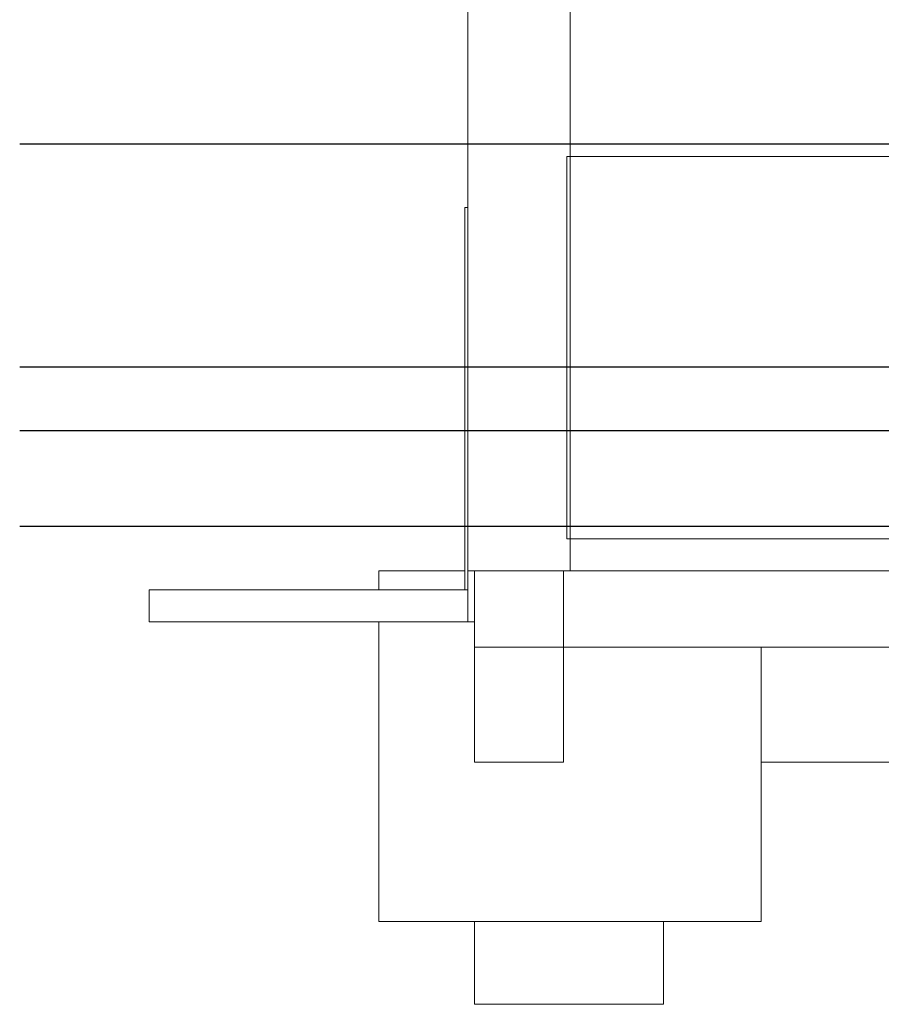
# Model space of a CAD drawing. Header units: millimetres. Extents: x -16331 to -10174, y -4135 to -3584.
# Tile 161 of 256: x -10313.81 to -10308.4, y -4023.81 to -4017.63. Entities that reach past the tile are written whole.
import ezdxf

# ---------------------------------------------------------------- set-up
doc = ezdxf.new("R2010")
doc.units = ezdxf.units.MM
doc.layers.add('DI-Eixos', color=7, linetype='Continuous')
for name, color, linetype, lineweight in [('DI-Elementos externos em corte', 9, 'Continuous', 18), ('DI-Elementos externos em vista', 9, 'Continuous', 5), ('IFC-IfcBeam-Contorno', 250, 'Continuous', 5), ('IFC-IfcFooting-Contorno', 250, 'Continuous', 5), ('IFC-IfcPile-Contorno', 250, 'Continuous', 5), ('IFC-IfcWall-Contorno', 250, 'Continuous', 5), ('IFC-IfcWallStandardCase-Contorno', 250, 'Continuous', 5)]:
    doc.layers.add(name, color=color, linetype=linetype, lineweight=lineweight)

msp = doc.modelspace()

# ---------------------------------------------------------------- linework, layer by layer
at = {"layer": 'DI-Eixos'}
for p, q in [((-10313.8084, -4018.41), (-10293.4539, -4018.41)), ((-10313.8084, -4019.81), (-10293.4539, -4019.81)), ((-10313.8084, -4020.21), (-10293.4539, -4020.21)), ((-10313.8084, -4020.81), (-10293.4539, -4020.81))]:
    msp.add_line(p, q, dxfattribs=at)
at = {"layer": 'DI-Elementos externos em corte'}
for p, q in [((-10310.3564, -4018.4901), (-10310.3564, -4014.8101)), ((-10310.9964, -4015.2101), (-10310.9964, -4018.8304)), ((-10310.3764, -4018.4901), (-10310.3764, -4020.2424)), ((-10310.3618, -4018.4901), (-10310.3764, -4018.4901)), ((-10310.3564, -4018.4901), (-10310.3618, -4018.4901)), ((-10310.3564, -4018.8304), (-10310.3564, -4018.4901)), ((-10310.3564, -4020.2424), (-10310.3564, -4018.4901)), ((-10311.0054, -4018.8101), (-10311.0164, -4018.8101)), ((-10311.0164, -4018.8101), (-10311.0164, -4020.1355)), ((-10310.9964, -4018.8101), (-10311.0054, -4018.8101)), ((-10310.9964, -4020.1347), (-10310.9964, -4018.8101)), ((-10310.9964, -4018.8304), (-10310.9964, -4019.0931)), ((-10310.3564, -4019.0931), (-10310.3564, -4018.8304)), ((-10310.9964, -4019.0931), (-10310.9964, -4021.0901)), ((-10310.3564, -4020.8901), (-10310.3564, -4019.0931)), ((-10311.0164, -4020.1355), (-10311.0164, -4021.0901)), ((-10310.9964, -4020.1355), (-10310.9964, -4020.1347)), ((-10310.9964, -4021.0901), (-10310.9964, -4020.1355)), ((-10310.3764, -4020.2424), (-10310.3764, -4020.8901)), ((-10310.3564, -4020.8901), (-10310.3564, -4020.2424)), ((-10310.3764, -4020.8901), (-10310.3618, -4020.8901)), ((-10310.3618, -4020.8901), (-10310.3564, -4020.8901)), ((-10310.3564, -4020.8901), (-10310.3564, -4020.9441)), ((-10307.4203, -4020.8901), (-10310.3564, -4020.8901)), ((-10310.3564, -4021.0901), (-10310.3564, -4020.8901)), ((-10310.3564, -4020.9441), (-10310.3564, -4021.0901)), ((-10311.0164, -4021.0901), (-10311.0164, -4021.1563)), ((-10310.9744, -4021.0901), (-10310.9964, -4021.0901)), ((-10310.9964, -4021.0901), (-10310.9964, -4021.2101)), ((-10310.9964, -4021.0901), (-10310.9564, -4021.0901)), ((-10310.9964, -4021.1563), (-10310.9964, -4021.0901)), ((-10310.9564, -4021.0901), (-10310.9744, -4021.0901)), ((-10310.9564, -4021.0901), (-10310.9564, -4021.305)), ((-10310.3964, -4021.0901), (-10310.9564, -4021.0901)), ((-10310.9564, -4021.2667), (-10310.9564, -4021.0901)), ((-10310.9564, -4021.0901), (-10310.5292, -4021.0901)), ((-10310.787, -4021.0901), (-10310.9564, -4021.0901)), ((-10310.9564, -4021.0901), (-10310.9564, -4021.4101)), ((-10310.3964, -4021.0901), (-10310.787, -4021.0901)), ((-10310.5292, -4021.0901), (-10310.3964, -4021.0901)), ((-10310.3564, -4021.0901), (-10310.3964, -4021.0901)), ((-10310.3964, -4021.0901), (-10310.3764, -4021.0901)), ((-10310.3964, -4021.4532), (-10310.3964, -4021.0901)), ((-10310.3764, -4021.0901), (-10310.3564, -4021.0901)), ((-10309.7564, -4021.0901), (-10310.3564, -4021.0901)), ((-10310.3564, -4021.0901), (-10309.7564, -4021.0901)), ((-10309.1564, -4021.0901), (-10309.7564, -4021.0901)), ((-10309.7564, -4021.0901), (-10309.1564, -4021.0901)), ((-10304.1723, -4021.0901), (-10309.1564, -4021.0901)), ((-10309.1564, -4021.0901), (-10302.4126, -4021.0901)), ((-10311.0164, -4021.1563), (-10311.0164, -4021.2101)), ((-10310.9964, -4021.2101), (-10310.9964, -4021.1563)), ((-10312.9964, -4021.2101), (-10312.9964, -4021.301)), ((-10311.8324, -4021.2101), (-10312.9964, -4021.2101)), ((-10311.5564, -4021.2101), (-10311.8324, -4021.2101)), ((-10311.0164, -4021.2101), (-10311.5564, -4021.2101)), ((-10310.9964, -4021.2101), (-10311.0164, -4021.2101)), ((-10311.0164, -4021.2101), (-10311.0054, -4021.2101)), ((-10311.0054, -4021.2101), (-10310.9964, -4021.2101)), ((-10310.9964, -4021.3206), (-10310.9964, -4021.2101)), ((-10310.9964, -4021.2101), (-10310.9964, -4021.2667)), ((-10312.9964, -4021.301), (-10312.9964, -4021.4101)), ((-10310.9964, -4021.2667), (-10310.9964, -4021.4101)), ((-10310.9564, -4021.4101), (-10310.9564, -4021.2667)), ((-10310.9564, -4021.305), (-10310.9564, -4021.4101)), ((-10310.9964, -4021.4101), (-10310.9964, -4021.3206)), ((-10312.9964, -4021.4101), (-10311.8324, -4021.4101)), ((-10311.8324, -4021.4101), (-10311.5564, -4021.4101)), ((-10311.5564, -4021.4101), (-10310.9964, -4021.4101)), ((-10310.9964, -4021.4101), (-10310.9744, -4021.4101)), ((-10310.9744, -4021.4101), (-10310.9564, -4021.4101)), ((-10310.9564, -4021.4101), (-10310.9564, -4021.5701)), ((-10310.9564, -4021.4101), (-10310.9564, -4021.5701)), ((-10310.3964, -4021.5701), (-10310.3964, -4021.4532)), ((-10310.9564, -4021.5701), (-10310.3964, -4021.5701)), ((-10310.9564, -4021.5701), (-10310.9564, -4021.9271)), ((-10310.3964, -4021.5701), (-10309.7564, -4021.5701)), ((-10310.3964, -4022.2901), (-10310.3964, -4021.5701)), ((-10309.7564, -4021.5701), (-10309.1564, -4021.5701)), ((-10309.1564, -4021.5701), (-10304.1723, -4021.5701)), ((-10310.9564, -4021.9271), (-10310.9564, -4022.2901)), ((-10310.9564, -4022.2901), (-10310.5659, -4022.2901)), ((-10310.5659, -4022.2901), (-10310.3964, -4022.2901))]:
    msp.add_line(p, q, dxfattribs=at)
at = {"layer": 'DI-Elementos externos em corte', "lineweight": 5}
for p, q in [((-10310.3564, -4018.4901), (-10310.3564, -4014.8101)), ((-10310.9964, -4015.2101), (-10310.9964, -4018.8304)), ((-10310.3764, -4018.4901), (-10310.3764, -4020.2424)), ((-10310.3618, -4018.4901), (-10310.3764, -4018.4901)), ((-10310.3564, -4018.4901), (-10310.3618, -4018.4901)), ((-10310.3564, -4018.8304), (-10310.3564, -4018.4901)), ((-10310.3564, -4020.2424), (-10310.3564, -4018.4901)), ((-10311.0054, -4018.8101), (-10311.0164, -4018.8101)), ((-10311.0164, -4018.8101), (-10311.0164, -4020.1355)), ((-10310.9964, -4018.8101), (-10311.0054, -4018.8101)), ((-10310.9964, -4020.1347), (-10310.9964, -4018.8101)), ((-10310.9964, -4018.8304), (-10310.9964, -4019.0931)), ((-10310.3564, -4019.0931), (-10310.3564, -4018.8304)), ((-10310.9964, -4019.0931), (-10310.9964, -4021.0901)), ((-10310.3564, -4020.8901), (-10310.3564, -4019.0931)), ((-10311.0164, -4020.1355), (-10311.0164, -4021.0901)), ((-10310.9964, -4020.1355), (-10310.9964, -4020.1347)), ((-10310.9964, -4021.0901), (-10310.9964, -4020.1355)), ((-10310.3764, -4020.2424), (-10310.3764, -4020.8901)), ((-10310.3564, -4020.8901), (-10310.3564, -4020.2424)), ((-10310.3764, -4020.8901), (-10310.3618, -4020.8901)), ((-10310.3618, -4020.8901), (-10310.3564, -4020.8901)), ((-10310.3564, -4020.8901), (-10310.3564, -4020.9441)), ((-10307.4203, -4020.8901), (-10310.3564, -4020.8901)), ((-10310.3564, -4021.0901), (-10310.3564, -4020.8901)), ((-10310.3564, -4020.9441), (-10310.3564, -4021.0901)), ((-10311.0164, -4021.0901), (-10311.0164, -4021.1563)), ((-10310.9744, -4021.0901), (-10310.9964, -4021.0901)), ((-10310.9964, -4021.0901), (-10310.9964, -4021.2101)), ((-10310.9964, -4021.0901), (-10310.9564, -4021.0901)), ((-10310.9964, -4021.1563), (-10310.9964, -4021.0901)), ((-10310.9564, -4021.0901), (-10310.9744, -4021.0901)), ((-10310.9564, -4021.0901), (-10310.9564, -4021.305)), ((-10310.3964, -4021.0901), (-10310.9564, -4021.0901)), ((-10310.9564, -4021.2667), (-10310.9564, -4021.0901)), ((-10310.9564, -4021.0901), (-10310.5292, -4021.0901)), ((-10310.787, -4021.0901), (-10310.9564, -4021.0901)), ((-10310.9564, -4021.0901), (-10310.9564, -4021.4101)), ((-10310.3964, -4021.0901), (-10310.787, -4021.0901)), ((-10310.5292, -4021.0901), (-10310.3964, -4021.0901)), ((-10310.3564, -4021.0901), (-10310.3964, -4021.0901)), ((-10310.3964, -4021.0901), (-10310.3764, -4021.0901)), ((-10310.3964, -4021.4532), (-10310.3964, -4021.0901)), ((-10310.3764, -4021.0901), (-10310.3564, -4021.0901)), ((-10309.7564, -4021.0901), (-10310.3564, -4021.0901)), ((-10310.3564, -4021.0901), (-10309.7564, -4021.0901)), ((-10309.1564, -4021.0901), (-10309.7564, -4021.0901)), ((-10309.7564, -4021.0901), (-10309.1564, -4021.0901)), ((-10304.1723, -4021.0901), (-10309.1564, -4021.0901)), ((-10309.1564, -4021.0901), (-10302.4126, -4021.0901)), ((-10311.0164, -4021.1563), (-10311.0164, -4021.2101)), ((-10310.9964, -4021.2101), (-10310.9964, -4021.1563)), ((-10312.9964, -4021.2101), (-10312.9964, -4021.301)), ((-10311.8324, -4021.2101), (-10312.9964, -4021.2101)), ((-10311.5564, -4021.2101), (-10311.8324, -4021.2101)), ((-10311.0164, -4021.2101), (-10311.5564, -4021.2101)), ((-10310.9964, -4021.2101), (-10311.0164, -4021.2101)), ((-10311.0164, -4021.2101), (-10311.0054, -4021.2101)), ((-10311.0054, -4021.2101), (-10310.9964, -4021.2101)), ((-10310.9964, -4021.3206), (-10310.9964, -4021.2101)), ((-10310.9964, -4021.2101), (-10310.9964, -4021.2667)), ((-10312.9964, -4021.301), (-10312.9964, -4021.4101)), ((-10310.9964, -4021.2667), (-10310.9964, -4021.4101)), ((-10310.9564, -4021.4101), (-10310.9564, -4021.2667)), ((-10310.9564, -4021.305), (-10310.9564, -4021.4101)), ((-10310.9964, -4021.4101), (-10310.9964, -4021.3206)), ((-10312.9964, -4021.4101), (-10311.8324, -4021.4101)), ((-10311.8324, -4021.4101), (-10311.5564, -4021.4101)), ((-10311.5564, -4021.4101), (-10310.9964, -4021.4101)), ((-10310.9964, -4021.4101), (-10310.9744, -4021.4101)), ((-10310.9744, -4021.4101), (-10310.9564, -4021.4101)), ((-10310.9564, -4021.4101), (-10310.9564, -4021.5701)), ((-10310.9564, -4021.4101), (-10310.9564, -4021.5701)), ((-10310.3964, -4021.5701), (-10310.3964, -4021.4532)), ((-10310.9564, -4021.5701), (-10310.3964, -4021.5701)), ((-10310.9564, -4021.5701), (-10310.9564, -4021.9271)), ((-10310.3964, -4021.5701), (-10309.7564, -4021.5701)), ((-10310.3964, -4022.2901), (-10310.3964, -4021.5701)), ((-10309.7564, -4021.5701), (-10309.1564, -4021.5701)), ((-10309.1564, -4021.5701), (-10304.1723, -4021.5701)), ((-10310.9564, -4021.9271), (-10310.9564, -4022.2901)), ((-10310.9564, -4022.2901), (-10310.5659, -4022.2901)), ((-10310.5659, -4022.2901), (-10310.3964, -4022.2901))]:
    msp.add_line(p, q, dxfattribs=at)
at = {"layer": 'DI-Elementos externos em vista'}
for p, q in [((-10310.3564, -4017.3855), (-10310.3564, -4017.9623)), ((-10310.3564, -4017.9623), (-10310.3564, -4018.3737)), ((-10310.3564, -4018.3737), (-10310.3564, -4018.4901)), ((-10305.8258, -4018.4901), (-10310.3564, -4018.4901)), ((-10310.3564, -4018.4901), (-10310.3564, -4020.8901)), ((-10310.3564, -4018.4901), (-10310.3564, -4020.8901)), ((-10310.3564, -4020.8901), (-10304.4615, -4020.8901)), ((-10310.3564, -4020.8901), (-10310.3564, -4021.0901)), ((-10311.0164, -4021.0901), (-10311.5564, -4021.0901)), ((-10311.5564, -4021.0901), (-10311.5564, -4021.2101)), ((-10311.5564, -4021.4101), (-10311.5564, -4021.5701)), ((-10311.5564, -4021.5701), (-10311.5564, -4022.2901)), ((-10309.1564, -4022.2901), (-10309.1564, -4021.5701)), ((-10311.5564, -4022.2901), (-10311.5564, -4022.6901)), ((-10309.1564, -4022.2901), (-10300.6768, -4022.2901)), ((-10309.1564, -4022.6902), (-10309.1564, -4022.2901)), ((-10311.5564, -4022.6901), (-10311.5564, -4023.2901)), ((-10309.1564, -4023.2901), (-10309.1564, -4022.6902)), ((-10311.5564, -4023.2901), (-10310.9564, -4023.2901)), ((-10310.9564, -4023.2901), (-10310.3964, -4023.2901)), ((-10310.9564, -4023.2901), (-10310.9564, -4023.8101)), ((-10310.3964, -4023.2901), (-10309.7696, -4023.2901)), ((-10309.7696, -4023.2901), (-10309.7564, -4023.2901)), ((-10309.7696, -4023.8101), (-10309.7696, -4023.2901)), ((-10309.7564, -4023.2901), (-10309.1564, -4023.2901)), ((-10310.9564, -4023.8101), (-10310.9074, -4023.8101)), ((-10310.9074, -4023.8101), (-10310.9046, -4023.8101)), ((-10310.9046, -4023.8101), (-10310.7659, -4023.8101)), ((-10310.7659, -4023.8101), (-10310.7579, -4023.8101)), ((-10310.7579, -4023.8101), (-10310.5536, -4023.8101)), ((-10310.5536, -4023.8101), (-10310.5419, -4023.8101)), ((-10310.5419, -4023.8101), (-10310.3072, -4023.8101)), ((-10310.3072, -4023.8101), (-10310.2937, -4023.8101)), ((-10310.2937, -4023.8101), (-10310.0693, -4023.8101)), ((-10310.0693, -4023.8101), (-10310.0564, -4023.8101)), ((-10310.0564, -4023.8101), (-10309.8811, -4023.8101)), ((-10309.8811, -4023.8101), (-10309.871, -4023.8101)), ((-10309.871, -4023.8101), (-10309.7751, -4023.8101)), ((-10309.7751, -4023.8101), (-10309.7696, -4023.8101))]:
    msp.add_line(p, q, dxfattribs=at)
at = {"layer": 'IFC-IfcBeam-Contorno', "lineweight": 5}
msp.add_line((-10309.1564, -4022.2901), (-10300.6768, -4022.2901), dxfattribs=at)
at = {"layer": 'IFC-IfcFooting-Contorno', "lineweight": 5}
for p, q in [((-10311.0164, -4021.0901), (-10311.5564, -4021.0901)), ((-10311.5564, -4021.0901), (-10311.5564, -4021.2101)), ((-10311.5564, -4021.4101), (-10311.5564, -4021.5701)), ((-10311.5564, -4021.5701), (-10311.5564, -4022.2901)), ((-10309.1564, -4022.2901), (-10309.1564, -4021.5701)), ((-10311.5564, -4022.2901), (-10311.5564, -4022.6901)), ((-10309.1564, -4022.6902), (-10309.1564, -4022.2901)), ((-10311.5564, -4022.6901), (-10311.5564, -4023.2901)), ((-10309.1564, -4023.2901), (-10309.1564, -4022.6902)), ((-10311.5564, -4023.2901), (-10310.9564, -4023.2901)), ((-10310.9564, -4023.2901), (-10310.3964, -4023.2901)), ((-10310.3964, -4023.2901), (-10309.7696, -4023.2901)), ((-10309.7696, -4023.2901), (-10309.7564, -4023.2901)), ((-10309.7564, -4023.2901), (-10309.1564, -4023.2901))]:
    msp.add_line(p, q, dxfattribs=at)
at = {"layer": 'IFC-IfcPile-Contorno', "lineweight": 5}
for p, q in [((-10310.9564, -4023.2901), (-10310.9564, -4023.8101)), ((-10309.7696, -4023.8101), (-10309.7696, -4023.2901)), ((-10310.9564, -4023.8101), (-10310.9074, -4023.8101)), ((-10310.9074, -4023.8101), (-10310.9046, -4023.8101)), ((-10310.9046, -4023.8101), (-10310.7659, -4023.8101)), ((-10310.7659, -4023.8101), (-10310.7579, -4023.8101)), ((-10310.7579, -4023.8101), (-10310.5536, -4023.8101)), ((-10310.5536, -4023.8101), (-10310.5419, -4023.8101)), ((-10310.5419, -4023.8101), (-10310.3072, -4023.8101)), ((-10310.3072, -4023.8101), (-10310.2937, -4023.8101)), ((-10310.2937, -4023.8101), (-10310.0693, -4023.8101)), ((-10310.0693, -4023.8101), (-10310.0564, -4023.8101)), ((-10310.0564, -4023.8101), (-10309.8811, -4023.8101)), ((-10309.8811, -4023.8101), (-10309.871, -4023.8101)), ((-10309.871, -4023.8101), (-10309.7751, -4023.8101)), ((-10309.7751, -4023.8101), (-10309.7696, -4023.8101))]:
    msp.add_line(p, q, dxfattribs=at)
at = {"layer": 'IFC-IfcWall-Contorno', "lineweight": 5}
for p, q in [((-10310.3564, -4017.3855), (-10310.3564, -4017.9623)), ((-10310.3564, -4017.9623), (-10310.3564, -4018.3737)), ((-10310.3564, -4018.3737), (-10310.3564, -4018.4901)), ((-10310.3564, -4018.4901), (-10310.3564, -4020.8901)), ((-10310.3564, -4020.8901), (-10310.3564, -4021.0901))]:
    msp.add_line(p, q, dxfattribs=at)
at = {"layer": 'IFC-IfcWallStandardCase-Contorno', "lineweight": 5}
for p, q in [((-10305.8258, -4018.4901), (-10310.3564, -4018.4901)), ((-10310.3564, -4018.4901), (-10310.3564, -4020.8901)), ((-10310.3564, -4020.8901), (-10304.4615, -4020.8901))]:
    msp.add_line(p, q, dxfattribs=at)

doc.saveas('drawing.dxf')
